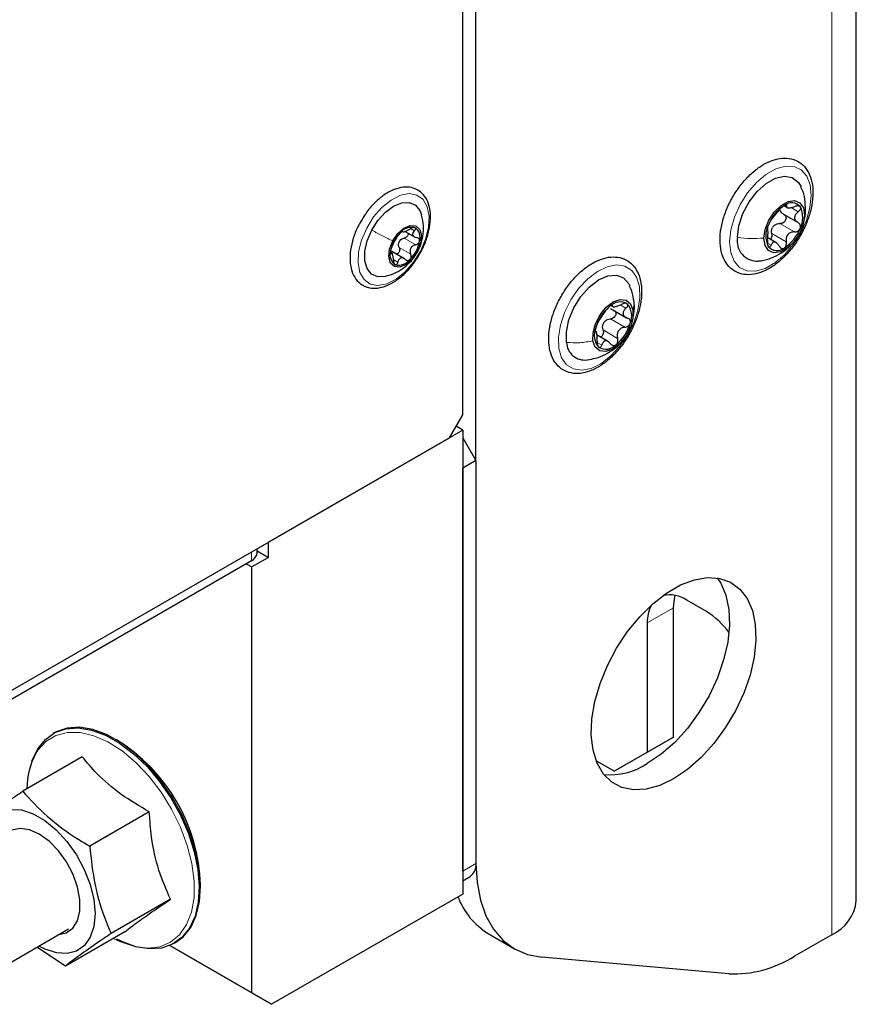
# Paper-space layout 'Blatt4' of a CAD drawing. Header units: millimetres. Extents: x 5 to 418, y 2 to 292.
# Tile 5 of 93: x 176 to 194, y 98 to 119. Entities that reach past the tile are written whole.
import ezdxf

# ---------------------------------------------------------------- set-up
doc = ezdxf.new("R2010")
doc.units = ezdxf.units.MM

psp = doc.layouts.new('Blatt4')

# ---------------------------------------------------------------- linework, layer by layer
at = {"color": 7, "linetype": 'Continuous', "lineweight": 25}
for p, q in [((194.082, 100.297), (194.082, 243.191)), ((185.635, 110.725), (185.635, 136.135)), ((185.918, 109.745), (185.918, 131.914)), ((192.523, 115.031), (192.834, 114.852)), ((192.535, 115.211), (192.595, 115.176)), ((184.398, 114.664), (184.617, 114.537)), ((192.358, 114.424), (192.181, 114.527)), ((184.078, 114.238), (184.118, 114.228)), ((184.131, 114.182), (184.083, 114.21)), ((184.388, 114.073), (184.114, 114.231)), ((188.806, 113.01), (189.15, 112.811)), ((188.817, 113.072), (188.882, 113.035)), ((189.198, 112.537), (189.235, 112.622)), ((188.778, 112.286), (188.518, 112.436)), ((185.352, 110.235), (185.635, 110.725)), ((185.635, 110.398), (181.463, 107.99)), ((185.635, 110.398), (185.494, 110.48)), ((185.635, 110.398), (185.635, 100.436)), ((173.756, 103.54), (185.352, 110.235)), ((185.635, 110.235), (185.918, 109.745)), ((185.918, 109.745), (185.635, 109.582)), ((185.918, 109.745), (185.918, 101.089)), ((185.635, 100.926), (185.635, 109.582)), ((181.22, 107.757), (181.22, 107.849)), ((181.463, 107.663), (181.463, 107.99)), ((181.463, 107.663), (181.11, 107.459)), ((181.22, 107.804), (181.463, 107.663)), ((181.103, 107.594), (173.82, 103.389)), ((180.99, 107.528), (181.11, 107.459)), ((181.11, 98.314), (181.11, 107.459)), ((190.161, 103.807), (190.161, 106.583)), ((190.868, 106.502), (190.444, 106.747)), ((189.595, 106.257), (189.595, 103.481)), ((176.868, 103.897), (176.843, 103.882)), ((190.161, 103.807), (189.454, 103.399)), ((189.595, 103.481), (190.161, 103.807)), ((177.469, 103.382), (176.192, 102.645)), ((188.888, 103.072), (189.595, 103.481)), ((189.454, 103.399), (188.888, 103.072)), ((188.888, 103.072), (188.498, 103.297)), ((178.907, 102.202), (177.63, 101.465)), ((185.635, 100.723), (185.794, 100.815)), ((185.635, 100.436), (181.534, 98.069)), ((179.364, 100.325), (178.087, 99.588)), ((174.384, 98.075), (177.177, 99.687)), ((178.382, 99.628), (177.106, 98.891)), ((186.181, 99.588), (186.747, 99.262)), ((179.442, 99.378), (179.468, 99.393)), ((193.555, 99.562), (192.757, 99.101)), ((177.106, 98.891), (176.497, 99.294)), ((179.347, 99.331), (181.11, 98.314)), ((181.534, 98.069), (179.347, 99.331)), ((191.343, 98.722), (187.332, 99.081)), ((181.11, 98.314), (181.534, 98.069))]:
    psp.add_line(p, q, dxfattribs=at)
at = {"color": 7, "linetype": 'Continuous', "lineweight": 18}
for p, q in [((193.555, 99.562), (193.555, 242.456)), ((192.557, 115.233), (192.587, 115.216)), ((192.682, 115.174), (192.836, 115.086)), ((192.988, 115.139), (192.972, 115.011)), ((192.444, 114.833), (192.755, 114.653)), ((184.516, 114.724), (184.597, 114.677)), ((192.268, 114.617), (192.579, 114.438)), ((184.379, 114.519), (184.626, 114.376)), ((192.173, 114.415), (192.252, 114.369)), ((184.085, 114.197), (184.097, 114.19)), ((184.272, 114.317), (184.52, 114.174)), ((184.159, 114.053), (184.244, 114.004)), ((188.841, 113.075), (188.851, 113.069)), ((189.015, 113.085), (189.137, 113.015)), ((188.804, 112.786), (189.116, 112.606)), ((188.482, 112.521), (188.489, 112.517)), ((188.649, 112.548), (188.96, 112.368)), ((188.521, 112.281), (188.619, 112.225)), ((181.103, 107.594), (181.103, 107.781)), ((190.161, 106.583), (189.595, 106.257)), ((185.635, 100.926), (185.918, 101.089))]:
    psp.add_line(p, q, dxfattribs=at)
at = {"color": 7, "linetype": 'Continuous', "lineweight": 18, "flags": 128}
for points in [[(191.363, 114.443), (191.391, 114.701), (191.468, 114.973), (191.59, 115.242), (191.75, 115.494), (191.938, 115.714), (192.144, 115.888), (192.355, 116.008), (192.56, 116.065), (192.746, 116.056), (192.902, 115.983), (193.02, 115.848), (193.093, 115.661), (193.116, 115.432), (193.088, 115.174), (193.011, 114.902), (192.889, 114.632), (192.729, 114.38), (192.541, 114.161), (192.335, 113.986), (192.124, 113.867), (191.919, 113.81), (191.733, 113.818), (191.576, 113.892), (191.458, 114.026), (191.386, 114.213), (191.363, 114.443)], [(183.574, 114.735), (183.723, 114.974), (183.902, 115.179), (184.097, 115.338), (184.296, 115.439), (184.485, 115.475), (184.651, 115.444), (184.783, 115.348), (184.872, 115.193), (184.912, 114.99), (184.9, 114.754), (184.837, 114.499), (184.727, 114.243), (184.577, 114.004), (184.399, 113.799), (184.204, 113.64), (184.005, 113.539), (183.816, 113.503), (183.649, 113.534), (183.517, 113.631), (183.428, 113.785), (183.389, 113.988), (183.401, 114.225), (183.464, 114.479), (183.574, 114.735)], [(187.697, 112.151), (187.688, 112.39), (187.73, 112.653), (187.82, 112.926), (187.954, 113.192), (188.123, 113.437), (188.317, 113.645), (188.525, 113.805), (188.736, 113.907), (188.937, 113.946), (189.116, 113.919), (189.262, 113.828), (189.368, 113.679), (189.428, 113.478), (189.437, 113.24), (189.395, 112.976), (189.304, 112.703), (189.171, 112.437), (189.002, 112.193), (188.808, 111.984), (188.599, 111.824), (188.389, 111.722), (188.188, 111.683), (188.009, 111.71), (187.862, 111.801), (187.756, 111.951), (187.697, 112.151)], [(178.135, 99.485), (178.29, 99.409), (178.589, 99.308), (178.873, 99.272), (179.134, 99.303), (179.365, 99.4), (179.558, 99.56), (179.71, 99.779), (179.814, 100.049), (179.868, 100.365), (179.871, 100.715), (179.822, 101.091), (179.723, 101.481), (179.577, 101.874), (179.388, 102.259), (179.161, 102.626), (178.903, 102.962), (178.621, 103.259), (178.323, 103.508), (178.019, 103.702), (177.716, 103.836), (177.424, 103.904), (177.15, 103.907), (176.903, 103.842), (176.69, 103.714), (176.517, 103.524), (176.475, 103.457)]]:
    psp.add_lwpolyline(points, dxfattribs=at)
at = {"color": 7, "linetype": 'Continuous', "lineweight": 25, "flags": 128}
for points in [[(191.532, 114.538), (191.563, 114.786), (191.649, 115.046), (191.783, 115.297), (191.953, 115.519), (192.147, 115.693), (192.348, 115.807), (192.541, 115.85), (192.709, 115.819), (192.839, 115.717), (192.897, 115.618)], [(183.681, 114.689), (183.815, 114.901), (183.976, 115.078), (184.151, 115.208), (184.327, 115.28), (184.488, 115.288), (184.621, 115.231), (184.717, 115.114), (184.751, 115.023)], [(192.101, 114.52), (192.129, 114.708), (192.206, 114.903), (192.323, 115.081), (192.466, 115.221), (192.617, 115.307), (192.758, 115.327), (192.873, 115.279), (192.947, 115.17), (192.972, 115.011)], [(192.972, 115.011), (192.944, 114.824), (192.867, 114.629), (192.75, 114.451), (192.607, 114.31), (192.456, 114.225), (192.314, 114.205), (192.2, 114.252), (192.125, 114.362), (192.101, 114.52)], [(183.986, 113.701), (183.974, 113.698), (183.813, 113.691), (183.679, 113.748), (183.584, 113.865), (183.534, 114.032), (183.535, 114.237), (183.585, 114.462), (183.681, 114.689)], [(184.134, 114.459), (184.242, 114.618), (184.373, 114.735), (184.509, 114.794), (184.627, 114.784), (184.711, 114.707), (184.747, 114.576), (184.73, 114.41), (184.662, 114.234)], [(184.662, 114.234), (184.554, 114.075), (184.422, 113.957), (184.287, 113.899), (184.168, 113.909), (184.085, 113.985), (184.049, 114.116), (184.066, 114.283), (184.134, 114.459)], [(187.865, 112.279), (187.861, 112.509), (187.913, 112.764), (188.019, 113.023), (188.168, 113.265), (188.35, 113.47), (188.548, 113.623), (188.748, 113.71), (188.933, 113.724), (189.087, 113.665), (189.2, 113.537), (189.22, 113.495)], [(188.43, 112.313), (188.431, 112.489), (188.485, 112.683), (188.583, 112.873), (188.715, 113.034), (188.864, 113.149), (189.013, 113.203), (189.143, 113.189), (189.239, 113.109), (189.289, 112.973)], [(189.289, 112.973), (189.287, 112.797), (189.234, 112.603), (189.136, 112.414), (189.004, 112.252), (188.854, 112.137), (188.706, 112.084), (188.576, 112.098), (188.48, 112.177), (188.43, 112.313)], [(190.161, 102.91), (189.862, 102.767), (189.572, 102.687), (189.299, 102.671), (189.05, 102.722), (188.834, 102.837), (188.655, 103.012), (188.52, 103.243), (188.433, 103.524), (188.395, 103.845), (188.407, 104.198), (188.47, 104.573), (188.582, 104.959), (188.739, 105.345), (188.938, 105.719), (189.171, 106.071), (189.433, 106.391), (189.715, 106.67), (190.011, 106.899), (190.311, 107.072), (190.606, 107.184), (190.889, 107.232), (191.151, 107.214), (191.384, 107.131), (191.582, 106.986), (191.739, 106.782), (191.851, 106.525), (191.914, 106.223), (191.927, 105.884), (191.889, 105.519), (191.801, 105.137), (191.666, 104.75), (191.488, 104.369), (191.271, 104.004), (191.023, 103.667), (190.75, 103.366), (190.459, 103.112), (190.161, 102.91)], [(191.095, 107.224), (191.174, 107.108), (191.285, 106.851), (191.349, 106.549), (191.361, 106.211), (191.323, 105.845), (191.235, 105.464), (191.1, 105.077), (190.922, 104.695), (190.706, 104.331), (190.457, 103.993), (190.184, 103.693), (189.894, 103.438), (189.595, 103.236)], [(190.161, 106.583), (190.177, 106.765), (190.197, 106.847)], [(179.468, 99.393), (179.634, 99.517), (179.796, 99.719), (179.915, 99.974), (179.985, 100.274), (180.007, 100.611), (179.978, 100.977), (179.899, 101.361), (179.774, 101.753), (179.604, 102.142), (179.396, 102.517), (179.154, 102.868), (178.885, 103.186), (178.596, 103.462), (178.296, 103.689), (177.993, 103.86), (177.694, 103.97), (177.408, 104.017), (177.143, 103.999), (176.906, 103.917), (176.868, 103.897)], [(176.384, 103.265), (176.396, 103.302), (176.514, 103.556), (176.677, 103.758), (176.88, 103.902), (177.117, 103.984), (177.382, 104.002), (177.668, 103.955), (177.967, 103.845), (178.271, 103.674), (178.571, 103.448), (178.859, 103.172), (179.128, 102.853), (179.37, 102.502), (179.579, 102.127), (179.748, 101.738), (179.874, 101.346), (179.952, 100.962), (179.981, 100.596), (179.96, 100.259), (179.889, 99.959), (179.771, 99.704), (179.608, 99.502), (179.405, 99.358), (179.168, 99.276), (178.903, 99.258), (178.617, 99.305), (178.318, 99.415), (178.211, 99.469)], [(175.34, 101.398), (175.366, 101.671), (175.443, 101.903), (175.568, 102.082), (175.736, 102.201), (175.939, 102.255), (176.168, 102.241), (176.414, 102.16), (176.665, 102.016), (176.911, 101.814), (177.141, 101.564), (177.344, 101.276)], [(176.967, 99.566), (177.124, 99.602), (177.266, 99.703), (177.366, 99.862), (177.419, 100.071), (177.42, 100.316), (177.37, 100.584), (177.272, 100.859), (177.132, 101.125), (176.957, 101.367), (176.759, 101.57), (176.547, 101.724), (176.336, 101.818), (176.136, 101.847), (175.96, 101.81), (175.818, 101.709), (175.767, 101.644)], [(177.344, 101.276), (177.513, 100.964), (177.639, 100.64), (177.717, 100.319), (177.744, 100.015), (177.718, 99.741), (177.641, 99.509), (177.516, 99.33), (177.348, 99.211), (177.145, 99.157), (176.916, 99.171), (176.67, 99.252), (176.54, 99.319)], [(185.918, 101.093), (185.942, 100.681), (186.014, 100.303), (186.133, 99.968), (186.297, 99.679), (186.503, 99.442), (186.747, 99.262), (187.025, 99.141), (187.332, 99.081)]]:
    psp.add_lwpolyline(points, dxfattribs=at)
at = {"color": 7, "linetype": 'Continuous', "lineweight": 25}
for centre, radius, start, end in [((192.996, 114.502), 0.854, 122.1621, 159.4513), ((192.693, 115.035), 0.243, 39.1641, 128.5955), ((192.413, 114.964), 0.52, 333.1636, 25.7027), ((192.659, 114.568), 0.52, 153.1636, 205.7027), ((192.545, 114.577), 0.313, 134.8607, 146.7527), ((184.81, 114.11), 0.735, 134.5253, 170.0962), ((184.537, 114.443), 0.309, 77.0525, 141.811), ((184.471, 114.533), 0.251, 342.353, 57.2575), ((192.077, 115.029), 0.854, 302.1621, 339.4513), ((184.512, 114.319), 0.269, 145.6624, 158.9591), ((183.986, 114.583), 0.735, 314.5253, 350.0962), ((191.953, 114.456), 0.429, 168.9293, 273.2388), ((184.325, 114.16), 0.251, 162.353, 237.2575), ((192.38, 114.496), 0.243, 219.1641, 308.5955), ((184.258, 114.25), 0.309, 257.0525, 321.811), ((189.013, 112.851), 0.3, 59.5246, 136.6279), ((188.859, 112.85), 0.402, 337.4294, 40.2168), ((189.367, 112.348), 0.911, 128.8812, 164.5705), ((188.946, 112.525), 0.334, 141.0322, 152.4195), ((188.352, 112.938), 0.911, 308.8812, 344.5705), ((188.86, 112.436), 0.402, 157.4294, 220.2168), ((188.254, 112.292), 0.39, 181.8625, 277.2924), ((188.705, 112.435), 0.3, 239.5246, 316.6279), ((181.02, 107.777), 0.201, 294.3747, 354.3052), ((190.077, 106.215), 0.646, 55.4477, 102.8587), ((190.344, 106.287), 0.749, 151.8011, 182.3113), ((189.995, 105.087), 1.662, 35.3684, 58.3203), ((176.229, 100.526), 3.779, 1.5091, 58.4856), ((177.859, 102.701), 1.578, 151.3628, 180.1521), ((188.801, 104.445), 1.446, 264.4301, 303.3243), ((185.633, 101.053), 0.288, 304.0564, 7.2558), ((186.995, 100.919), 1.559, 200.3247, 238.5435), ((193.181, 100.386), 0.905, 294.3747, 354.3052), ((191.444, 101.175), 2.454, 267.6422, 302.3493)]:
    psp.add_arc(centre, radius, start, end, dxfattribs=at)
for points, knots in [([(192.203, 113.863), (192.241, 113.886), (192.35, 113.952), (192.525, 114.1), (192.715, 114.313), (192.879, 114.557), (193.011, 114.82), (193.103, 115.091), (193.152, 115.359), (193.154, 115.611), (193.107, 115.837), (193.009, 116.024), (192.865, 116.159), (192.69, 116.232), (192.498, 116.246), (192.294, 116.203), (192.083, 116.105), (191.873, 115.954), (191.675, 115.757), (191.498, 115.525), (191.351, 115.269), (191.241, 115), (191.173, 114.73), (191.15, 114.469), (191.175, 114.231), (191.251, 114.025), (191.376, 113.866), (191.54, 113.765), (191.726, 113.726), (191.925, 113.744), (192.086, 113.801), (192.179, 113.851), (192.203, 113.863)], [0, 0, 0, 0, 0.0186802, 0.0538673, 0.0889924, 0.1240425, 0.1590831, 0.1941893, 0.2294428, 0.264935, 0.3006787, 0.3361869, 0.3704958, 0.4033602, 0.4358044, 0.4689778, 0.5033697, 0.5384534, 0.5736143, 0.6086919, 0.6437264, 0.6787992, 0.7139761, 0.7493547, 0.7849987, 0.820713, 0.8556607, 0.8890799, 0.9216112, 0.9543267, 0.9882119, 1, 1, 1, 1]), ([(184.709, 114.175), (184.712, 114.179), (184.764, 114.258), (184.838, 114.433), (184.918, 114.684), (184.95, 114.93), (184.936, 115.157), (184.873, 115.346), (184.765, 115.493), (184.62, 115.588), (184.447, 115.625), (184.261, 115.604), (184.066, 115.527), (183.869, 115.397), (183.684, 115.22), (183.531, 115.029), (183.458, 114.894), (183.428, 114.839)], [0, 0, 0, 0, 0.0039697, 0.0781404, 0.1524817, 0.2271952, 0.3024765, 0.378129, 0.4449741, 0.5160936, 0.5851314, 0.6544773, 0.7264067, 0.8003528, 0.8747569, 0.9490008, 1, 1, 1, 1]), ([(192.991, 115.14), (192.988, 115.209), (192.983, 115.362), (192.944, 115.524), (192.9, 115.605), (192.895, 115.614)], [0, 0, 0, 0, 0.4307268, 0.9406468, 1, 1, 1, 1]), ([(192.541, 115.226), (192.531, 115.22), (192.512, 115.207), (192.481, 115.181), (192.454, 115.154), (192.44, 115.137), (192.433, 115.129)], [0, 0, 0, 0, 0.24999, 0.499611, 0.749127, 1, 1, 1, 1]), ([(192.587, 115.216), (192.589, 115.221), (192.592, 115.232), (192.584, 115.239), (192.567, 115.239), (192.55, 115.23), (192.541, 115.226)], [0, 0, 0, 0, 0.249853, 0.499901, 0.750114, 1, 1, 1, 1]), ([(184.665, 114.24), (184.682, 114.267), (184.738, 114.363), (184.783, 114.55), (184.801, 114.785), (184.769, 114.938), (184.753, 115.015)], [0, 0, 0, 0, 0.119877, 0.416481, 0.707852, 1, 1, 1, 1]), ([(192.257, 114.913), (192.266, 114.924), (192.28, 114.941), (192.307, 114.978), (192.332, 115.009), (192.359, 115.041), (192.396, 115.084), (192.418, 115.111), (192.433, 115.129)], [0, 0, 0, 0, 0.2492191, 0.3743567, 0.4989469, 0.6240198, 0.7497675, 1, 1, 1, 1]), ([(192.523, 115.031), (192.532, 115.025), (192.551, 115.012), (192.569, 114.982), (192.576, 114.946), (192.568, 114.909), (192.547, 114.874), (192.517, 114.849), (192.481, 114.834), (192.456, 114.833), (192.444, 114.833)], [0, 0, 0, 0, 0.125212, 0.249468, 0.37431, 0.49905, 0.623887, 0.749382, 0.874437, 1, 1, 1, 1]), ([(192.523, 115.031), (192.506, 115.042), (192.472, 115.064), (192.457, 115.099), (192.45, 115.116)], [0, 0, 0, 0, 0.500609, 1, 1, 1, 1]), ([(192.587, 115.216), (192.584, 115.204), (192.58, 115.187), (192.595, 115.175), (192.616, 115.169), (192.646, 115.169), (192.694, 115.175), (192.734, 115.188), (192.761, 115.197)], [0, 0, 0, 0, 0.24922, 0.374358, 0.498948, 0.624021, 0.749768, 1, 1, 1, 1]), ([(192.836, 115.086), (192.815, 115.068), (192.784, 115.042), (192.762, 114.998), (192.756, 114.964), (192.761, 114.93), (192.783, 114.887), (192.813, 114.866), (192.834, 114.852)], [0, 0, 0, 0, 0.249194, 0.37433, 0.498925, 0.624004, 0.749757, 1, 1, 1, 1]), ([(192.882, 115.189), (192.876, 115.195), (192.864, 115.207), (192.833, 115.213), (192.798, 115.21), (192.773, 115.201), (192.761, 115.197)], [0, 0, 0, 0, 0.249858, 0.499467, 0.749011, 1, 1, 1, 1]), ([(192.836, 115.086), (192.846, 115.094), (192.865, 115.11), (192.884, 115.138), (192.891, 115.167), (192.885, 115.182), (192.882, 115.189)], [0, 0, 0, 0, 0.249806, 0.500054, 0.750309, 1, 1, 1, 1]), ([(192.857, 114.615), (192.862, 114.622), (192.912, 114.698), (192.96, 114.866), (192.999, 115.037), (192.992, 115.129), (192.991, 115.14)], [0, 0, 0, 0, 0.047487, 0.498243, 0.940153, 1, 1, 1, 1]), ([(183.428, 114.839), (183.414, 114.814), (183.353, 114.711), (183.281, 114.515), (183.221, 114.264), (183.21, 114.025), (183.247, 113.811), (183.334, 113.634), (183.442, 113.53), (183.518, 113.494), (183.539, 113.483)], [0, 0, 0, 0, 0.046326, 0.194897, 0.343956, 0.493958, 0.645137, 0.795906, 0.941807, 1, 1, 1, 1]), ([(192.196, 114.802), (192.191, 114.791), (192.183, 114.767), (192.176, 114.739), (192.175, 114.72), (192.177, 114.717), (192.179, 114.715)], [0, 0, 0, 0, 0.250032, 0.499632, 0.749228, 1, 1, 1, 1]), ([(192.257, 114.913), (192.253, 114.908), (192.245, 114.898), (192.229, 114.872), (192.211, 114.839), (192.201, 114.814), (192.196, 114.802)], [0, 0, 0, 0, 0.249816, 0.499908, 0.75012, 1, 1, 1, 1]), ([(192.324, 114.799), (192.343, 114.81), (192.38, 114.832), (192.423, 114.833), (192.444, 114.833)], [0, 0, 0, 0, 0.49811, 1, 1, 1, 1]), ([(192.877, 114.729), (192.88, 114.742), (192.887, 114.766), (192.88, 114.802), (192.863, 114.832), (192.843, 114.845), (192.834, 114.852)], [0, 0, 0, 0, 0.250032, 0.499632, 0.749228, 1, 1, 1, 1]), ([(184.294, 114.634), (184.287, 114.626), (184.273, 114.612), (184.253, 114.587), (184.237, 114.564), (184.231, 114.552), (184.227, 114.547)], [0, 0, 0, 0, 0.250033, 0.499632, 0.749228, 1, 1, 1, 1]), ([(184.345, 114.661), (184.344, 114.663), (184.342, 114.666), (184.331, 114.663), (184.315, 114.653), (184.301, 114.64), (184.294, 114.634)], [0, 0, 0, 0, 0.249815, 0.499908, 0.75012, 1, 1, 1, 1]), ([(184.345, 114.661), (184.346, 114.657), (184.349, 114.651), (184.369, 114.654), (184.389, 114.66), (184.415, 114.671), (184.454, 114.688), (184.484, 114.705), (184.504, 114.717)], [0, 0, 0, 0, 0.249199, 0.374336, 0.49893, 0.624007, 0.749759, 1, 1, 1, 1]), ([(184.46, 114.628), (184.461, 114.628), (184.465, 114.619), (184.464, 114.599), (184.455, 114.572), (184.435, 114.547), (184.409, 114.528), (184.389, 114.522), (184.379, 114.519)], [0, 0, 0, 0, 0.016595, 0.212651, 0.408859, 0.6061, 0.802652, 1, 1, 1, 1]), ([(184.607, 114.744), (184.6, 114.746), (184.587, 114.749), (184.56, 114.744), (184.531, 114.733), (184.513, 114.722), (184.504, 114.717)], [0, 0, 0, 0, 0.249991, 0.499611, 0.749127, 1, 1, 1, 1]), ([(184.597, 114.677), (184.585, 114.662), (184.566, 114.641), (184.559, 114.61), (184.561, 114.587), (184.574, 114.567), (184.601, 114.544), (184.63, 114.536), (184.65, 114.53)], [0, 0, 0, 0, 0.249201, 0.374338, 0.498932, 0.624008, 0.74976, 1, 1, 1, 1]), ([(184.597, 114.677), (184.603, 114.684), (184.615, 114.697), (184.622, 114.717), (184.621, 114.735), (184.611, 114.741), (184.607, 114.744)], [0, 0, 0, 0, 0.249852, 0.499902, 0.750115, 1, 1, 1, 1]), ([(192.176, 114.481), (192.18, 114.508), (192.184, 114.55), (192.187, 114.605), (192.187, 114.643), (192.187, 114.674), (192.186, 114.704), (192.182, 114.711), (192.179, 114.715)], [0, 0, 0, 0, 0.249194, 0.37433, 0.498925, 0.624004, 0.749757, 1, 1, 1, 1]), ([(192.268, 114.617), (192.27, 114.604), (192.273, 114.578), (192.264, 114.54), (192.251, 114.51), (192.238, 114.5), (192.233, 114.497)], [0, 0, 0, 0, 0.286196, 0.570184, 0.855485, 1, 1, 1, 1]), ([(192.268, 114.617), (192.266, 114.64), (192.26, 114.685), (192.276, 114.727), (192.283, 114.748)], [0, 0, 0, 0, 0.500646, 1, 1, 1, 1]), ([(192.755, 114.653), (192.729, 114.652), (192.689, 114.651), (192.641, 114.625), (192.611, 114.598), (192.59, 114.562), (192.573, 114.508), (192.577, 114.466), (192.579, 114.438)], [0, 0, 0, 0, 0.249219, 0.374357, 0.498947, 0.62402, 0.749767, 1, 1, 1, 1]), ([(192.755, 114.653), (192.767, 114.653), (192.792, 114.654), (192.828, 114.669), (192.859, 114.694), (192.871, 114.718), (192.877, 114.729)], [0, 0, 0, 0, 0.249816, 0.499908, 0.75012, 1, 1, 1, 1]), ([(184.121, 114.344), (184.128, 114.359), (184.139, 114.381), (184.158, 114.419), (184.173, 114.45), (184.189, 114.479), (184.21, 114.515), (184.22, 114.534), (184.227, 114.547)], [0, 0, 0, 0, 0.249168, 0.374303, 0.498903, 0.623987, 0.749746, 1, 1, 1, 1]), ([(184.272, 114.317), (184.266, 114.333), (184.255, 114.364), (184.259, 114.398), (184.261, 114.416)], [0, 0, 0, 0, 0.50155, 1, 1, 1, 1]), ([(184.29, 114.471), (184.303, 114.482), (184.329, 114.506), (184.362, 114.515), (184.379, 114.519)], [0, 0, 0, 0, 0.498459, 1, 1, 1, 1]), ([(184.626, 114.376), (184.605, 114.37), (184.573, 114.36), (184.538, 114.331), (184.518, 114.303), (184.507, 114.271), (184.502, 114.226), (184.513, 114.195), (184.52, 114.174)], [0, 0, 0, 0, 0.249168, 0.374303, 0.498903, 0.623987, 0.749746, 1, 1, 1, 1]), ([(184.626, 114.376), (184.636, 114.379), (184.656, 114.385), (184.682, 114.404), (184.703, 114.428), (184.708, 114.447), (184.71, 114.456)], [0, 0, 0, 0, 0.249807, 0.500055, 0.750309, 1, 1, 1, 1]), ([(184.71, 114.456), (184.71, 114.466), (184.711, 114.484), (184.698, 114.507), (184.677, 114.523), (184.659, 114.528), (184.65, 114.53)], [0, 0, 0, 0, 0.2498571, 0.4994664, 0.7490114, 1, 1, 1, 1]), ([(192.176, 114.481), (192.175, 114.468), (192.172, 114.443), (192.173, 114.403), (192.179, 114.366), (192.187, 114.35), (192.191, 114.342)], [0, 0, 0, 0, 0.249806, 0.500054, 0.750309, 1, 1, 1, 1]), ([(192.425, 114.351), (192.411, 114.372), (192.389, 114.404), (192.353, 114.429), (192.327, 114.437), (192.302, 114.434), (192.274, 114.417), (192.261, 114.388), (192.252, 114.369)], [0, 0, 0, 0, 0.2492203, 0.374358, 0.498948, 0.6240206, 0.749768, 1, 1, 1, 1]), ([(192.532, 114.306), (192.541, 114.313), (192.558, 114.326), (192.575, 114.36), (192.584, 114.398), (192.581, 114.424), (192.579, 114.438)], [0, 0, 0, 0, 0.24999, 0.499611, 0.749127, 1, 1, 1, 1]), ([(183.539, 113.483), (183.571, 113.472), (183.657, 113.442), (183.814, 113.44), (184.005, 113.492), (184.202, 113.598), (184.394, 113.756), (184.57, 113.95), (184.664, 114.101), (184.709, 114.175)], [0, 0, 0, 0, 0.086073, 0.232213, 0.381767, 0.53676, 0.694164, 0.851444, 1, 1, 1, 1]), ([(183.988, 113.707), (184.027, 113.717), (184.135, 113.742), (184.295, 113.827), (184.462, 113.954), (184.591, 114.093), (184.644, 114.198), (184.665, 114.24)], [0, 0, 0, 0, 0.134691, 0.371929, 0.604369, 0.842249, 1, 1, 1, 1]), ([(184.085, 114.236), (184.084, 114.227), (184.082, 114.21), (184.085, 114.193), (184.09, 114.186), (184.095, 114.188), (184.097, 114.19)], [0, 0, 0, 0, 0.249857, 0.499466, 0.749011, 1, 1, 1, 1]), ([(184.121, 114.344), (184.118, 114.337), (184.111, 114.324), (184.101, 114.296), (184.091, 114.265), (184.087, 114.246), (184.085, 114.236)], [0, 0, 0, 0, 0.249807, 0.500055, 0.750309, 1, 1, 1, 1]), ([(184.15, 114.044), (184.149, 114.066), (184.146, 114.1), (184.137, 114.14), (184.13, 114.166), (184.122, 114.183), (184.111, 114.197), (184.103, 114.193), (184.097, 114.19)], [0, 0, 0, 0, 0.249201, 0.374338, 0.498932, 0.624008, 0.74976, 1, 1, 1, 1]), ([(184.272, 114.317), (184.276, 114.307), (184.282, 114.288), (184.282, 114.256), (184.273, 114.225), (184.255, 114.2), (184.231, 114.185), (184.21, 114.179), (184.199, 114.182), (184.197, 114.183)], [0, 0, 0, 0, 0.159929, 0.318648, 0.478127, 0.637484, 0.796967, 0.957288, 1, 1, 1, 1]), ([(184.501, 114.059), (184.508, 114.066), (184.521, 114.082), (184.53, 114.113), (184.53, 114.145), (184.523, 114.164), (184.52, 114.174)], [0, 0, 0, 0, 0.250033, 0.4996315, 0.7492277, 1, 1, 1, 1]), ([(191.98, 114.028), (191.982, 114.029), (192.061, 114.03), (192.21, 114.074), (192.414, 114.16), (192.571, 114.262), (192.647, 114.342), (192.673, 114.371)], [0, 0, 0, 0, 0.007313, 0.299621, 0.579868, 0.852684, 1, 1, 1, 1]), ([(192.191, 114.342), (192.196, 114.337), (192.206, 114.326), (192.223, 114.328), (192.24, 114.342), (192.248, 114.36), (192.252, 114.369)], [0, 0, 0, 0, 0.249858, 0.4994668, 0.7490113, 1, 1, 1, 1]), ([(192.425, 114.351), (192.432, 114.341), (192.445, 114.32), (192.472, 114.302), (192.503, 114.294), (192.522, 114.302), (192.532, 114.306)], [0, 0, 0, 0, 0.2498531, 0.4999013, 0.7501145, 1, 1, 1, 1]), ([(184.15, 114.044), (184.151, 114.033), (184.152, 114.012), (184.16, 113.983), (184.173, 113.959), (184.184, 113.952), (184.189, 113.948)], [0, 0, 0, 0, 0.2498519, 0.4999015, 0.7501147, 1, 1, 1, 1]), ([(184.189, 113.948), (184.195, 113.947), (184.206, 113.945), (184.223, 113.956), (184.236, 113.976), (184.241, 113.994), (184.244, 114.004)], [0, 0, 0, 0, 0.249991, 0.499611, 0.749127, 1, 1, 1, 1]), ([(184.403, 114.06), (184.387, 114.072), (184.363, 114.09), (184.327, 114.096), (184.302, 114.092), (184.281, 114.08), (184.258, 114.053), (184.249, 114.023), (184.244, 114.004)], [0, 0, 0, 0, 0.249199, 0.374336, 0.49893, 0.624007, 0.749759, 1, 1, 1, 1]), ([(184.403, 114.06), (184.41, 114.054), (184.425, 114.043), (184.451, 114.037), (184.478, 114.041), (184.494, 114.053), (184.501, 114.059)], [0, 0, 0, 0, 0.249815, 0.499908, 0.75012, 1, 1, 1, 1]), ([(188.693, 111.851), (188.729, 111.881), (188.835, 111.966), (188.998, 112.141), (189.169, 112.378), (189.308, 112.639), (189.41, 112.909), (189.469, 113.178), (189.481, 113.435), (189.445, 113.667), (189.358, 113.864), (189.223, 114.011), (189.054, 114.099), (188.864, 114.125), (188.662, 114.094), (188.452, 114.008), (188.241, 113.869), (188.039, 113.681), (187.858, 113.456), (187.704, 113.204), (187.585, 112.937), (187.507, 112.666), (187.474, 112.402), (187.488, 112.158), (187.553, 111.944), (187.668, 111.773), (187.824, 111.659), (188.007, 111.607), (188.203, 111.613), (188.41, 111.675), (188.575, 111.765), (188.669, 111.834), (188.693, 111.851)], [0, 0, 0, 0, 0.018588, 0.053706, 0.088769, 0.123804, 0.158891, 0.194104, 0.229537, 0.265235, 0.30087, 0.335516, 0.368633, 0.401102, 0.434026, 0.468175, 0.503168, 0.538341, 0.573436, 0.608474, 0.643531, 0.678676, 0.714003, 0.749589, 0.785343, 0.82055, 0.854306, 0.886909, 0.919467, 0.953072, 0.987782, 1, 1, 1, 1]), ([(189.301, 113.207), (189.289, 113.284), (189.272, 113.383), (189.227, 113.47), (189.217, 113.489)], [0, 0, 0, 0, 0.788256, 1, 1, 1, 1]), ([(189.166, 113.11), (189.159, 113.114), (189.144, 113.122), (189.112, 113.121), (189.075, 113.113), (189.052, 113.102), (189.04, 113.096)], [0, 0, 0, 0, 0.249858, 0.499467, 0.749011, 1, 1, 1, 1]), ([(189.137, 113.015), (189.146, 113.023), (189.163, 113.04), (189.177, 113.067), (189.18, 113.093), (189.17, 113.104), (189.166, 113.11)], [0, 0, 0, 0, 0.249806, 0.500054, 0.750309, 1, 1, 1, 1]), ([(189.283, 112.771), (189.295, 112.83), (189.323, 112.969), (189.324, 113.119), (189.303, 113.202), (189.301, 113.207)], [0, 0, 0, 0, 0.414662, 0.965782, 1, 1, 1, 1]), ([(188.543, 112.715), (188.552, 112.73), (188.566, 112.752), (188.592, 112.795), (188.614, 112.83), (188.638, 112.865), (188.669, 112.909), (188.687, 112.935), (188.699, 112.953)], [0, 0, 0, 0, 0.2492191, 0.3743567, 0.4989469, 0.6240198, 0.7497675, 1, 1, 1, 1]), ([(188.795, 113.057), (188.786, 113.049), (188.767, 113.034), (188.739, 113.005), (188.715, 112.976), (188.704, 112.961), (188.699, 112.953)], [0, 0, 0, 0, 0.24999, 0.499611, 0.749127, 1, 1, 1, 1]), ([(188.851, 113.069), (188.851, 113.073), (188.852, 113.081), (188.841, 113.083), (188.822, 113.076), (188.804, 113.064), (188.795, 113.057)], [0, 0, 0, 0, 0.2498531, 0.4999013, 0.7501145, 1, 1, 1, 1]), ([(188.899, 112.956), (188.903, 112.952), (188.915, 112.94), (188.924, 112.912), (188.921, 112.875), (188.904, 112.84), (188.877, 112.812), (188.842, 112.792), (188.817, 112.788), (188.804, 112.786)], [0, 0, 0, 0, 0.082162, 0.234834, 0.38738, 0.540045, 0.693515, 0.846447, 1, 1, 1, 1]), ([(188.851, 113.069), (188.851, 113.061), (188.851, 113.049), (188.871, 113.044), (188.895, 113.045), (188.926, 113.052), (188.975, 113.066), (189.014, 113.084), (189.04, 113.096)], [0, 0, 0, 0, 0.24922, 0.374358, 0.498948, 0.624021, 0.749768, 1, 1, 1, 1]), ([(189.137, 113.015), (189.119, 112.997), (189.092, 112.97), (189.076, 112.928), (189.075, 112.896), (189.086, 112.866), (189.113, 112.83), (189.147, 112.814), (189.17, 112.804)], [0, 0, 0, 0, 0.249194, 0.37433, 0.498925, 0.624004, 0.749757, 1, 1, 1, 1]), ([(188.543, 112.715), (188.539, 112.708), (188.53, 112.695), (188.515, 112.664), (188.5, 112.628), (188.493, 112.603), (188.489, 112.591)], [0, 0, 0, 0, 0.249816, 0.4999076, 0.7501199, 1, 1, 1, 1]), ([(188.686, 112.735), (188.704, 112.749), (188.74, 112.776), (188.783, 112.782), (188.804, 112.786)], [0, 0, 0, 0, 0.4981104, 1, 1, 1, 1]), ([(189.116, 112.606), (189.128, 112.608), (189.153, 112.612), (189.187, 112.632), (189.216, 112.66), (189.225, 112.684), (189.23, 112.696)], [0, 0, 0, 0, 0.249816, 0.499908, 0.75012, 1, 1, 1, 1]), ([(189.23, 112.696), (189.232, 112.708), (189.236, 112.732), (189.224, 112.764), (189.202, 112.79), (189.181, 112.799), (189.17, 112.804)], [0, 0, 0, 0, 0.250032, 0.499632, 0.749228, 1, 1, 1, 1]), ([(188.489, 112.591), (188.486, 112.579), (188.48, 112.556), (188.479, 112.531), (188.482, 112.517), (188.486, 112.517), (188.489, 112.517)], [0, 0, 0, 0, 0.250032, 0.499632, 0.749228, 1, 1, 1, 1]), ([(188.521, 112.306), (188.522, 112.334), (188.523, 112.377), (188.519, 112.43), (188.514, 112.465), (188.509, 112.492), (188.501, 112.516), (188.494, 112.517), (188.489, 112.517)], [0, 0, 0, 0, 0.2491937, 0.3743301, 0.4989253, 0.6240038, 0.7497569, 1, 1, 1, 1]), ([(188.649, 112.548), (188.651, 112.535), (188.657, 112.51), (188.653, 112.47), (188.638, 112.435), (188.615, 112.407), (188.596, 112.4), (188.587, 112.396)], [0, 0, 0, 0, 0.20591, 0.410231, 0.615497, 0.820582, 1, 1, 1, 1]), ([(188.649, 112.548), (188.643, 112.57), (188.633, 112.613), (188.644, 112.658), (188.65, 112.68)], [0, 0, 0, 0, 0.500646, 1, 1, 1, 1]), ([(189.116, 112.606), (189.089, 112.601), (189.049, 112.594), (189.003, 112.562), (188.975, 112.531), (188.957, 112.493), (188.946, 112.437), (188.954, 112.396), (188.96, 112.368)], [0, 0, 0, 0, 0.2492191, 0.3743567, 0.4989469, 0.6240198, 0.7497675, 1, 1, 1, 1]), ([(188.31, 111.91), (188.37, 111.919), (188.503, 111.937), (188.696, 112.015), (188.88, 112.132), (189.004, 112.236), (189.054, 112.307), (189.062, 112.32)], [0, 0, 0, 0, 0.204582, 0.458048, 0.703742, 0.948513, 1, 1, 1, 1]), ([(188.521, 112.306), (188.521, 112.293), (188.52, 112.267), (188.526, 112.229), (188.536, 112.195), (188.548, 112.183), (188.553, 112.176)], [0, 0, 0, 0, 0.249806, 0.5000545, 0.7503094, 1, 1, 1, 1]), ([(188.808, 112.252), (188.79, 112.27), (188.764, 112.298), (188.724, 112.314), (188.694, 112.316), (188.668, 112.306), (188.64, 112.28), (188.627, 112.247), (188.619, 112.225)], [0, 0, 0, 0, 0.24922, 0.374358, 0.498948, 0.624021, 0.749768, 1, 1, 1, 1]), ([(188.924, 112.229), (188.932, 112.237), (188.949, 112.254), (188.964, 112.291), (188.968, 112.33), (188.963, 112.356), (188.96, 112.368)], [0, 0, 0, 0, 0.24999, 0.499611, 0.749127, 1, 1, 1, 1]), ([(188.553, 112.176), (188.559, 112.173), (188.572, 112.166), (188.591, 112.174), (188.608, 112.194), (188.615, 112.215), (188.619, 112.225)], [0, 0, 0, 0, 0.249858, 0.499467, 0.749011, 1, 1, 1, 1]), ([(188.808, 112.252), (188.816, 112.243), (188.832, 112.226), (188.862, 112.213), (188.894, 112.212), (188.914, 112.223), (188.924, 112.229)], [0, 0, 0, 0, 0.249853, 0.499901, 0.750114, 1, 1, 1, 1]), ([(178.907, 102.202), (178.701, 102.322), (178.284, 102.567), (177.809, 102.976), (177.569, 103.261), (177.469, 103.382)], [0, 0, 0, 0, 0.359919, 0.730738, 1, 1, 1, 1]), ([(175.211, 101.948), (175.231, 101.963), (175.341, 102.047), (175.584, 102.226), (175.921, 102.46), (176.139, 102.608), (176.192, 102.645)], [0, 0, 0, 0, 0.089682, 0.475352, 0.871964, 1, 1, 1, 1]), ([(176.192, 102.645), (176.358, 102.461), (176.696, 102.089), (177.218, 101.711), (177.546, 101.515), (177.63, 101.465)], [0, 0, 0, 0, 0.418556, 0.850162, 1, 1, 1, 1]), ([(179.364, 100.325), (179.275, 100.528), (179.095, 100.942), (178.953, 101.587), (178.921, 102.02), (178.907, 102.202)], [0, 0, 0, 0, 0.359919, 0.730738, 1, 1, 1, 1]), ([(177.63, 101.465), (177.66, 101.185), (177.721, 100.616), (177.911, 100.002), (178.051, 99.673), (178.087, 99.588)], [0, 0, 0, 0, 0.418556, 0.850162, 1, 1, 1, 1]), ([(178.382, 99.628), (178.429, 99.664), (178.548, 99.756), (178.813, 99.948), (179.119, 100.159), (179.315, 100.292), (179.364, 100.325)], [0, 0, 0, 0, 0.209735, 0.542757, 0.886008, 1, 1, 1, 1]), ([(178.087, 99.588), (178.034, 99.552), (177.821, 99.407), (177.483, 99.172), (177.239, 98.992), (177.126, 98.907), (177.106, 98.891)], [0, 0, 0, 0, 0.128036, 0.513599, 0.910318, 1, 1, 1, 1])]:
    psp.add_open_spline(points, degree=3, knots=knots, dxfattribs=at)
at = {"color": 7, "linetype": 'Continuous', "lineweight": 18}
for points in [[(183.681, 114.689), (183.759, 114.649), (183.915, 114.568), (184.061, 114.495), (184.134, 114.459)], [(191.532, 114.538), (191.626, 114.526), (191.814, 114.501), (192.005, 114.514), (192.101, 114.52)], [(187.865, 112.279), (187.958, 112.274), (188.145, 112.263), (188.335, 112.297), (188.43, 112.313)]]:
    psp.add_open_spline(points, degree=3, dxfattribs=at)
psp.add_open_spline([(189.297, 113.206), (189.301, 113.193), (189.323, 113.118), (189.304, 113.038), (189.289, 112.973)], degree=3, knots=[0, 0, 0, 0, 0.180299, 1, 1, 1, 1], dxfattribs=at)

doc.saveas('drawing.dxf')
